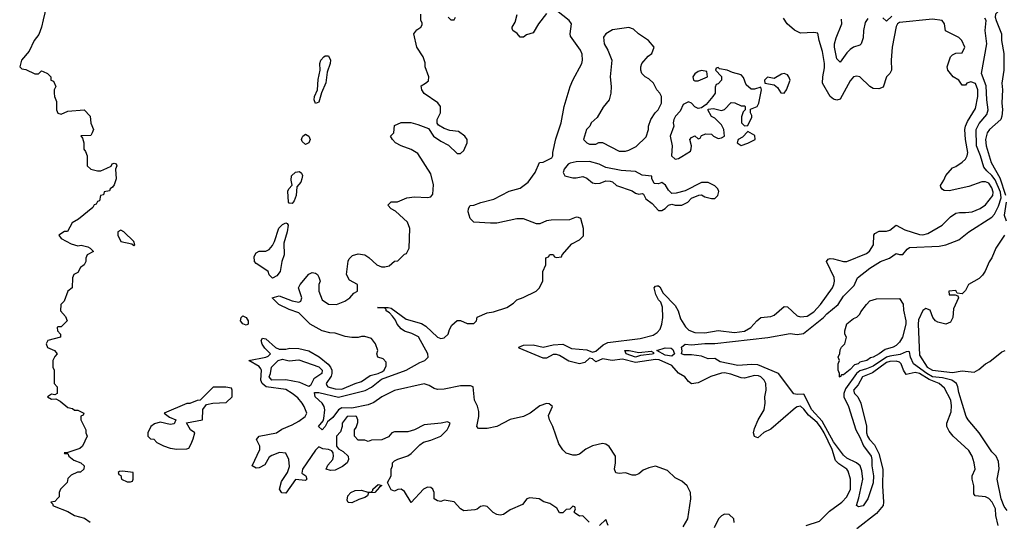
# Model space of a CAD drawing. Header units: inches. Extents: x 2380249 to 2585472, y 382747 to 546448.
# Tile 51 of 256: x 2429858 to 2435825, y 455395 to 458436. Entities that reach past the tile are written whole.
import ezdxf

# ---------------------------------------------------------------- set-up
doc = ezdxf.new("R2010")
doc.units = ezdxf.units.IN
doc.header["$MEASUREMENT"] = 0
doc.layers.add('C4425', color=7, linetype='Continuous')
doc.layers.add('C4435', color=7, linetype='Continuous')

msp = doc.modelspace()

# ---------------------------------------------------------------- linework, layer by layer
at = {"layer": 'C4425', "color": 4, "elevation": 72}
msp.add_lwpolyline([(2430000, 458434.5), (2429989.3, 458390), (2429974.2, 458345.8), (2429946, 458310), (2429914.5, 458245.5), (2429869, 458190), (2429858, 458150), (2429870, 458138), (2429894.6, 458134.6), (2429950, 458108), (2429971.6, 458108.4), (2429990, 458126), (2430000, 458121.6)], dxfattribs=at)
at = {"layer": 'C4435', "color": 4}
for points, elevation in [([(2430000, 458777), (2430010, 458786), (2430050, 458786), (2430058, 458802), (2430070, 458806), (2430090, 458806), (2430126, 458770), (2430128.9, 458748.9), (2430150, 458738), (2430155.3, 458730), (2430128.7, 458650), (2430110, 458612), (2430043.1, 458556.9), (2430020.4, 458519.6), (2430000, 458434.5)], 72), ([(2433878.6, 455361.4), (2433906, 455410), (2433925.2, 455530), (2433922, 455570), (2433902, 455610), (2433870, 455638), (2433830, 455658), (2433783.1, 455703.1), (2433710, 455728.7), (2433670, 455719), (2433635.3, 455704.7), (2433610, 455682), (2433590, 455675.3), (2433570, 455675.3), (2433530, 455688.7), (2433490, 455684), (2433470, 455689.2), (2433462, 455710), (2433469, 455750), (2433468.7, 455790), (2433430, 455849), (2433410, 455862.7), (2433390, 455866.6), (2433328.3, 455851.7), (2433288.3, 455831.7), (2433250, 455802), (2433230, 455795.3), (2433210, 455795.3), (2433170, 455808), (2433148.9, 455828.9), (2433124.7, 455864.7), (2433089.1, 455969.1), (2433068.7, 456010), (2433063.1, 456036.9), (2433086, 456090), (2433067.3, 456107.3), (2433050, 456108), (2433010, 456095.3), (2432951.3, 456050), (2432911.3, 456030), (2432830, 456011.8), (2432750, 455969.5), (2432690, 455957), (2432638, 455958), (2432628.4, 455968.4), (2432640.7, 456030), (2432639.6, 456059.6), (2432631.7, 456091.7), (2432613.2, 456130), (2432606, 456210), (2432590, 456215.3), (2432530, 456216), (2432430, 456196), (2432390, 456193.2), (2432370, 456199), (2432338.7, 456218.7), (2432310, 456227.3), (2432130, 456187.6), (2432051.8, 456150), (2432004.8, 456115.2), (2431970, 456099.8), (2431870, 456080.6), (2431810, 456081.8), (2431789.6, 456070.4), (2431755.5, 456024.5), (2431722.7, 455997.2), (2431710, 455969.2), (2431690.8, 455950), (2431669.4, 455970), (2431696.1, 456003.9), (2431701.7, 456018.3), (2431707.2, 456070), (2431702.9, 456090), (2431691.1, 456111.1), (2431648.3, 456150), (2431644.9, 456175.1), (2431670, 456176.5), (2431790, 456147.7), (2431951.9, 456188.1), (2431990, 456207.8), (2432050, 456255.6), (2432199.5, 456310), (2432282, 456358), (2432313.2, 456370), (2432334, 456390), (2432331.2, 456410), (2432273.8, 456513.8), (2432234, 456534), (2432190, 456547.2), (2432170, 456560.5), (2432145.4, 456590), (2432134.5, 456614.5), (2432117.4, 456637.4), (2432098.4, 456658.4), (2432078, 456670), (2432078, 456678), (2432068, 456688), (2432026, 456690), (2432090, 456690.7), (2432110, 456686), (2432199.7, 456619.7), (2432293.7, 456593.7), (2432318.2, 456578.2), (2432390, 456510.7), (2432410, 456503), (2432430, 456506.8), (2432454, 456530), (2432462, 456558), (2432476.4, 456583.6), (2432510, 456612), (2432530, 456612), (2432570, 456594), (2432610, 456594), (2432626, 456610), (2432630, 456632), (2432690, 456658), (2432730, 456664.7), (2432810, 456691.3), (2432850, 456718), (2432870, 456738), (2432909.1, 456750.9), (2432988, 456790), (2433008, 456810), (2433027.3, 456852.7), (2433028.7, 456910), (2433046, 456950), (2433047.3, 456992.7), (2433062, 456998), (2433070, 457012), (2433091.6, 457011.6), (2433098, 456998), (2433110, 456994), (2433142, 456998), (2433146, 457010), (2433203.1, 457076.9), (2433250, 457102), (2433274, 457126), (2433274, 457170), (2433258, 457230), (2433243.6, 457236.4), (2433230, 457238), (2433190, 457222), (2433079.6, 457220.4), (2433050, 457215.3), (2433010, 457198), (2432990, 457198), (2432910, 457228.7), (2432870, 457229), (2432750, 457201.2), (2432710, 457201.2), (2432610, 457209), (2432588.7, 457230), (2432575.3, 457270), (2432578, 457290), (2432588, 457310), (2432610, 457311), (2432652.9, 457327.1), (2432732.1, 457347.9), (2432823.2, 457396.8), (2432890, 457414.8), (2432939, 457450), (2432982, 457510), (2433008, 457570), (2433030, 457572), (2433082, 457598), (2433088.7, 457610), (2433089, 457630), (2433106.8, 457713.2), (2433139.3, 457810), (2433157.2, 457910), (2433193.2, 458030), (2433209.2, 458070), (2433265.2, 458170), (2433269.3, 458190.7), (2433266.3, 458226.3), (2433256, 458250), (2433196.5, 458336.5), (2433193.2, 458350), (2433201.2, 458410), (2433188.7, 458430), (2433110, 458492)], 64), ([(2435830, 458506), (2435790, 458486.7), (2435771.2, 458468.8), (2435769.7, 458450), (2435774.8, 458430), (2435808, 458350), (2435808, 458310), (2435822.4, 458230), (2435821.3, 458130), (2435809.3, 458050), (2435812.7, 458010), (2435809.2, 457930.8), (2435813.6, 457890), (2435809.6, 457850), (2435802.9, 457830), (2435734.5, 457770), (2435721.6, 457750), (2435711.5, 457710), (2435715.1, 457670), (2435745.1, 457570), (2435797.6, 457477.6), (2435832.7, 457372.7)], 48), ([(2433308, 455390), (2433270, 455428), (2433250, 455426), (2433223.1, 455443.1), (2433218, 455450), (2433226, 455470), (2433222, 455482), (2433210, 455486), (2433192, 455468), (2433170, 455466), (2433150, 455446), (2433130, 455446), (2433113.6, 455473.6), (2433070, 455502), (2433033.6, 455513.6), (2433006, 455530), (2432950, 455536), (2432932, 455530), (2432904, 455496), (2432830, 455464), (2432790, 455436), (2432770, 455432.3), (2432750, 455435.1), (2432727.2, 455447.2), (2432690, 455485.2), (2432670, 455489), (2432650, 455484), (2432630, 455468.7), (2432615.3, 455464.7), (2432550, 455457.2), (2432529.6, 455469.6), (2432490, 455512.7), (2432430, 455522), (2432410, 455515.3), (2432390, 455518), (2432369, 455530), (2432368.7, 455570), (2432362, 455590), (2432350, 455599), (2432330, 455601.2), (2432306, 455590), (2432230, 455508.7), (2432190, 455575.3), (2432170, 455588.7), (2432150, 455588), (2432130, 455578), (2432110, 455586), (2432086, 455630), (2432108.7, 455670), (2432108.7, 455710), (2432118, 455730), (2432118, 455750), (2432130, 455762), (2432150, 455772), (2432210, 455791.3), (2432230, 455804.7), (2432282, 455858), (2432305.6, 455874.4), (2432350, 455886), (2432410, 455911.3), (2432448, 455950), (2432458, 455970), (2432466, 455990), (2432450, 455998), (2432411.3, 455988.7), (2432310, 455979), (2432250, 455948.7), (2432210, 455938), (2432130, 455938), (2432114, 455930), (2432092.7, 455907.3), (2432051.6, 455888.4), (2431990, 455886), (2431970, 455878), (2431950, 455886), (2431910, 455886), (2431886, 455910), (2431886, 455950), (2431896.4, 455963.6), (2431907.3, 455992.7), (2431908, 456010), (2431898, 456030), (2431892.5, 456032.5), (2431842, 456030), (2431812, 455990), (2431812, 455970), (2431802, 455938), (2431778, 455910), (2431777.3, 455850), (2431790, 455834.8), (2431817.7, 455817.7), (2431848.2, 455790), (2431850.6, 455770), (2431842.4, 455750), (2431813.5, 455726.5), (2431770, 455705.4), (2431742.3, 455702.3), (2431715.3, 455710), (2431724.4, 455735.6), (2431755.1, 455770), (2431759.6, 455790), (2431758, 455810), (2431750, 455821.2), (2431730, 455829.2), (2431694.6, 455834.6), (2431670, 455846), (2431650, 455826), (2431570.8, 455710), (2431566.8, 455686.8), (2431591, 455670), (2431598.8, 455650), (2431590, 455641.2), (2431530, 455649), (2431470, 455566), (2431447.5, 455567.5), (2431433.2, 455590), (2431444.8, 455635.2), (2431481.2, 455690), (2431492.5, 455727.5), (2431489, 455769), (2431470, 455808), (2431432.5, 455812.5), (2431385.5, 455794.5), (2431370, 455782.7), (2431342.9, 455737.1), (2431310, 455718), (2431290, 455717.2), (2431266, 455730), (2431312.3, 455830), (2431313.2, 455850), (2431294, 455890), (2431308.7, 455910), (2431414, 455930), (2431446.8, 455953.2), (2431510, 455978.8), (2431550, 456001), (2431588, 456030), (2431598, 456050), (2431582, 456090), (2431569, 456110), (2431543.2, 456143.2), (2431510, 456169), (2431470, 456192.7), (2431350.8, 456210.8), (2431327.3, 456230), (2431318.9, 456250), (2431322.9, 456310), (2431318.9, 456318.9), (2431310, 456333.2), (2431246, 456370), (2431349.6, 456390.4), (2431364.1, 456395.9), (2431377.2, 456410), (2431343.9, 456443.9), (2431327.6, 456467.6), (2431321.6, 456490), (2431330, 456504), (2431350, 456500.4), (2431408, 456448), (2431430, 456437.3), (2431470, 456439.1), (2431494.8, 456445.2), (2431550, 456443), (2431610, 456427.7), (2431672.4, 456392.4), (2431728.1, 456348.1), (2431742.4, 456330), (2431750.5, 456310), (2431750.4, 456290), (2431744.8, 456275.2), (2431714.8, 456230), (2431718.8, 456218.8), (2431724.7, 456210), (2431770, 456197.1), (2431810, 456194.9), (2431890, 456230.7), (2431930, 456242.8), (2431981.5, 456278.5), (2432030, 456290.2), (2432056.9, 456303.1), (2432066, 456310), (2432078, 456338), (2432078.6, 456358.6), (2432060.4, 456380.4), (2432028, 456390), (2432022, 456410), (2432028, 456430), (2432013.2, 456470), (2431990, 456502), (2431950, 456515.3), (2431930, 456515.3), (2431910, 456508.7), (2431870, 456509), (2431830, 456515.3), (2431770, 456535.3), (2431736.4, 456536.4), (2431690, 456548.7), (2431618, 456590), (2431550, 456659), (2431490, 456679.3), (2431428.7, 456710), (2431388, 456750), (2431430, 456761), (2431510, 456730.8), (2431550, 456722.8), (2431562, 456730), (2431568.7, 456750), (2431548, 456810), (2431558, 456830), (2431610, 456892), (2431630, 456902), (2431650, 456898), (2431662, 456890), (2431670, 456874), (2431678, 456850), (2431671.3, 456830), (2431671.3, 456790), (2431690, 456738), (2431730, 456710.8), (2431778, 456710), (2431828, 456730), (2431858, 456750), (2431883.1, 456776.9), (2431906, 456790), (2431906, 456830), (2431856.4, 456856.4), (2431838, 456890), (2431849, 456971), (2431854.6, 456985.4), (2431874.6, 457005.4), (2431910, 457016), (2431950, 457011), (2431974.4, 456994.4), (2432022, 456950), (2432050, 456938), (2432070, 456938), (2432096.4, 456943.6), (2432128.4, 456971.6), (2432150, 456974), (2432190, 457014), (2432202, 457018), (2432218, 457050), (2432222, 457170), (2432209, 457209), (2432134.6, 457274.6), (2432110, 457288), (2432088.4, 457311.6), (2432108.4, 457331.6), (2432148.4, 457331.6), (2432204.7, 457355.3), (2432250, 457361), (2432330, 457358), (2432350, 457362), (2432362, 457378), (2432365.6, 457434.4), (2432350, 457502), (2432270, 457624), (2432230, 457649.3), (2432168.7, 457670), (2432135.3, 457690), (2432118, 457710), (2432106, 457730), (2432126, 457750), (2432130, 457794), (2432170, 457812), (2432228.4, 457811.6), (2432270, 457801), (2432336, 457776), (2432364.7, 457730), (2432410, 457698.8), (2432455.5, 457675.5), (2432510, 457624.7), (2432530, 457624.7), (2432550, 457642), (2432569, 457690), (2432568.7, 457710), (2432555.3, 457730), (2432518, 457758), (2432464.7, 457764.7), (2432430, 457775.3), (2432396.4, 457796.4), (2432388.4, 457808.4), (2432388.7, 457830), (2432408.7, 457870), (2432408.7, 457910), (2432392.3, 457932.3), (2432310, 457989), (2432294, 458010), (2432290, 458034), (2432318, 458050), (2432334.6, 458065.4), (2432338, 458090), (2432315.3, 458150), (2432314.6, 458174.6), (2432302, 458210), (2432264, 458270), (2432246.6, 458350), (2432265.6, 458374.4), (2432288, 458390), (2432296.4, 458403.6), (2432296.4, 458416.4), (2432288, 458430), (2432288.4, 458468.4)], 68), ([(2432454, 458450), (2432470, 458434), (2432490, 458434), (2432498, 458450)], 68), ([(2433050, 458472.3), (2433001.6, 458410), (2432970, 458355.3), (2432930, 458344), (2432910, 458329), (2432890, 458329), (2432872.7, 458352.7), (2432846, 458370), (2432842, 458382), (2432842, 458390), (2432859.5, 458420.5), (2432873.2, 458466.8)], 64), ([(2434624, 455370), (2434705.1, 455394.9), (2434764.9, 455455.1), (2434840.7, 455510), (2434870, 455542), (2434892.6, 455590), (2434892.8, 455650), (2434878.9, 455698.9), (2434870, 455711.6), (2434822.4, 455742.4), (2434802.5, 455762.5), (2434781.4, 455830), (2434733.4, 455930), (2434710, 455967.2), (2434690, 455994), (2434637.7, 456037.7), (2434610, 456074), (2434590, 456091.8), (2434570, 456089.5), (2434558.3, 456081.7), (2434410, 455952.3), (2434367.9, 455932.1), (2434330, 455901.2), (2434310, 455908.7), (2434305.1, 455930), (2434310, 455958), (2434334, 456010), (2434369.6, 456070), (2434376, 456110), (2434373.2, 456150), (2434382, 456190), (2434379.5, 456230), (2434369.7, 456249.7), (2434350, 456269.5), (2434335.8, 456275.8), (2434310, 456278), (2434250, 456262.9), (2434230, 456263.6), (2434167.3, 456287.2), (2434130, 456294), (2434110, 456292.8), (2434047, 456273), (2433970, 456234), (2433930, 456229), (2433910, 456242), (2433888, 456270), (2433850, 456292.7), (2433810, 456338.3), (2433733.6, 456373.6), (2433710, 456374.9), (2433590, 456357), (2433510, 456377.7), (2433448.7, 456368.7), (2433390, 456379.5), (2433350, 456360.9), (2433330, 456379), (2433310, 456382.7), (2433281.7, 456358.3), (2433250, 456349), (2433185.2, 456365.2), (2433130, 456399.2), (2433110, 456406.4), (2433090, 456405.3), (2433050, 456384.4), (2433030, 456383.7), (2432885.2, 456445.2), (2432882, 456450), (2432910, 456462.8), (2432970, 456463.6), (2433030, 456450.3), (2433090, 456463.6), (2433150, 456467.8), (2433201.5, 456441.5), (2433294.6, 456434.6), (2433330, 456421), (2433350, 456426.8), (2433394.6, 456465.4), (2433422.3, 456477.7), (2433617.4, 456502.6), (2433696.1, 456523.9), (2433721.5, 456538.5), (2433740.1, 456559.9), (2433749.8, 456590.2), (2433755.1, 456630), (2433753.4, 456693.4), (2433743.3, 456723.3), (2433730, 456737.2), (2433713.2, 456770), (2433703.7, 456810), (2433710, 456821), (2433718, 456822), (2433730, 456822.8), (2433736.4, 456816.4), (2433757.3, 456777.3), (2433830, 456703.7), (2433847.9, 456670), (2433862, 456622), (2433893.5, 456573.5), (2433913.7, 456553.7), (2433950, 456538.9), (2434010, 456536.5), (2434090, 456551.7), (2434190, 456539.6), (2434250, 456547.4), (2434289.3, 456570), (2434324, 456610), (2434349.4, 456630.6), (2434410, 456636.3), (2434430, 456644.9), (2434490, 456696), (2434510, 456694.8), (2434570, 456639.3), (2434590, 456633.7), (2434630, 456638.9), (2434670, 456664.9), (2434711.5, 456710), (2434782.9, 456810), (2434791.8, 456830), (2434795.6, 456850), (2434793.1, 456873.1), (2434746.6, 456970), (2434756.5, 456983.5), (2434770, 456987.3), (2434790, 456985.5), (2434850, 456970.5), (2434870, 456970.6), (2434990, 457018.4), (2435008.2, 457031.8), (2435032.3, 457070), (2435033.2, 457130), (2435040.7, 457139.3), (2435066.3, 457153.7), (2435110, 457154.4), (2435130, 457160.5), (2435170, 457190.7), (2435221.1, 457161.1), (2435310, 457133.1), (2435330, 457131.6), (2435361.5, 457138.5), (2435449, 457190), (2435498.6, 457241.4), (2435530, 457262.8), (2435552.3, 457267.7), (2435590, 457266), (2435630, 457270.4), (2435679.3, 457290), (2435710, 457313.4), (2435754.5, 457370), (2435757.6, 457390), (2435750, 457417.2), (2435730, 457443.7), (2435710, 457451.8), (2435688.3, 457451.7), (2435610, 457425.2), (2435490, 457398), (2435460.4, 457400.4), (2435450, 457406), (2435440.4, 457420.4), (2435438, 457430), (2435458, 457462), (2435470, 457492), (2435510, 457538), (2435530, 457544.7), (2435570, 457571), (2435589, 457590), (2435599.3, 457610), (2435603.7, 457630), (2435589.5, 457709.5), (2435586, 457770), (2435589.2, 457790), (2435601.3, 457818.7), (2435650, 457898), (2435664.5, 457970), (2435664.5, 458010), (2435650, 458049.2), (2435622, 458058), (2435598, 458050), (2435590, 458038), (2435570, 458038), (2435550, 458069), (2435515.3, 458090), (2435482, 458130), (2435478, 458150), (2435498, 458210), (2435510, 458222), (2435530, 458232), (2435570, 458234), (2435586, 458270), (2435568, 458310), (2435550, 458328), (2435468.9, 458368.9), (2435462, 458410), (2435448.7, 458430), (2435390, 458438.7), (2435190, 458419.5), (2435177.3, 458410), (2435170, 458395.3), (2435144.9, 458270), (2435139.1, 458190), (2435141, 458130), (2435130.6, 458109.4), (2435111.3, 458090), (2435090, 458026), (2435063.6, 458016.4), (2435030, 458019), (2435008.7, 458030), (2434950, 458088.7), (2434930, 458094), (2434910, 458088.7), (2434890, 458064), (2434830, 457953.2), (2434810, 457947.3), (2434790, 457954), (2434769.7, 457969.7), (2434722.9, 458050), (2434724.7, 458090), (2434735.8, 458144.2), (2434735.4, 458170), (2434723.5, 458243.5), (2434702.7, 458310), (2434694.6, 458354.6), (2434670, 458358), (2434590, 458354), (2434552.9, 458372.9), (2434508.7, 458410), (2434485.6, 458445.6)], 56), ([(2435841.1, 455461.1), (2435824.5, 455484.5), (2435806, 455530), (2435781.2, 455650), (2435792.9, 455712.9), (2435790, 455758), (2435775.3, 455790), (2435750, 455815.3), (2435671.6, 455931.6), (2435605.2, 456010), (2435593.2, 456030), (2435550, 456175.3), (2435543.6, 456210), (2435534.5, 456230), (2435506, 456250), (2435450, 456264.6), (2435390, 456271.4), (2435355.1, 456290), (2435274.7, 456350), (2435255.4, 456390), (2435250, 456422), (2435243.1, 456423.1), (2435230, 456422), (2435194.1, 456405.9), (2435130, 456396.5), (2435110, 456389.1), (2435030, 456335.9), (2434990, 456318.2), (2434950, 456307.1), (2434929, 456291), (2434862.5, 456197.5), (2434852.2, 456170), (2434851.5, 456150), (2434880.3, 456090), (2434924.2, 455950), (2434950, 455904.9), (2434972.1, 455852.1), (2435016.9, 455790), (2435021.5, 455770), (2435021.1, 455730), (2435032.9, 455670), (2435030, 455628.7), (2434997.3, 455530), (2434970, 455489.2), (2434942, 455482), (2434928.7, 455490), (2434943.7, 455536.3), (2434966.6, 455650), (2434961.2, 455701.2), (2434951.8, 455730), (2434929.7, 455749.7), (2434870, 455778.4), (2434850, 455796), (2434790, 455876.3), (2434721.4, 456001.4), (2434657.8, 456070), (2434610, 456166), (2434570, 456162.9), (2434550, 456166.6), (2434457.2, 456290), (2434330, 456343), (2434294.2, 456345.8), (2434210, 456338.7), (2434102, 456362), (2434070, 456381.2), (2434030, 456379.3), (2433990, 456395.1), (2433930, 456403.7), (2433883.6, 456403.6), (2433868.7, 456410), (2433872.7, 456427.3), (2433869.2, 456450), (2433890, 456468), (2433930, 456464), (2434010, 456472.4), (2434070, 456473.4), (2434391.9, 456508.1), (2434526.8, 456533.2), (2434570, 456527.7), (2434606.8, 456533.2), (2434729.3, 456630), (2434750, 456653.4), (2434817.2, 456710), (2434850, 456758.8), (2434915.5, 456824.5), (2434935.3, 456870), (2435008.7, 456930), (2435075.3, 456970), (2435129.4, 456990.6), (2435170, 457018), (2435190, 457011.3), (2435210, 457011.3), (2435235.5, 457044.5), (2435250, 457054), (2435430, 457062.8), (2435470, 457070.8), (2435550, 457101), (2435609.5, 457150.5), (2435750, 457238.8), (2435764.2, 457255.8), (2435790, 457304.9), (2435804.6, 457355.4), (2435800.9, 457390), (2435770, 457464.2), (2435750, 457491.1), (2435718.4, 457518.4), (2435700.6, 457540.6), (2435681, 457610), (2435655.4, 457670), (2435654.7, 457770), (2435673.2, 457806.8), (2435719.1, 457860.9), (2435726, 457890), (2435718, 457950), (2435715.6, 458035.6), (2435687, 458110), (2435718.4, 458290), (2435709.5, 458370.5), (2435715.6, 458430), (2435705.6, 458445.6)], 52), ([(2434997.1, 458442.9), (2434980.9, 458419.1), (2434970.5, 458370), (2434970, 458326), (2434958, 458290), (2434950, 458282), (2434910, 458269), (2434890, 458255.3), (2434870, 458235.3), (2434830, 458178), (2434810, 458198), (2434796, 458270), (2434796, 458290), (2434805.6, 458325.6), (2434839.6, 458410), (2434838, 458438)], 52), ([(2435143.4, 458456.6), (2435110, 458426), (2435087.7, 458447.7)], 52), ([(2430000, 458121.6), (2430026, 458110), (2430046, 458090), (2430046, 458070), (2430062, 458062), (2430078, 458030), (2430066, 458010), (2430066, 457990), (2430068, 457970), (2430080.4, 457940.4), (2430082, 457890), (2430090, 457868), (2430110, 457862), (2430150, 457882), (2430248.4, 457888.4), (2430286, 457850), (2430288.4, 457808.4), (2430306, 457770), (2430298, 457750), (2430290, 457734), (2430228, 457732), (2430238, 457718), (2430246, 457690), (2430246, 457650), (2430256.4, 457636.4), (2430266, 457610), (2430266, 457550), (2430289.3, 457529.3), (2430330, 457519), (2430350, 457519), (2430385.4, 457534.6), (2430412, 457548), (2430418, 457562), (2430430, 457566), (2430442, 457562), (2430446, 457550), (2430438, 457530), (2430442, 457470), (2430430, 457434), (2430420.4, 457419.6), (2430406, 457410), (2430402, 457398), (2430370, 457392), (2430366, 457374), (2430348, 457370), (2430342, 457338), (2430330, 457334), (2430322, 457318), (2430310, 457314), (2430302, 457298), (2430214.6, 457225.4), (2430176.4, 457203.6), (2430148, 457152), (2430130, 457151.3), (2430095.3, 457130), (2430108.7, 457110), (2430170, 457077.2), (2430210, 457064), (2430230, 457068.7), (2430270, 457058), (2430286, 457050), (2430306, 457030), (2430266, 457010), (2430258, 456990), (2430258, 456970), (2430248.7, 456950), (2430226.6, 456933.4), (2430210, 456902), (2430186, 456890), (2430178, 456870), (2430175.3, 456810), (2430149.2, 456790.8), (2430128, 456730), (2430108, 456710), (2430106, 456670), (2430136.4, 456636.4), (2430146, 456610), (2430110, 456574), (2430090, 456574), (2430086, 456570), (2430088, 456550), (2430106, 456530), (2430106, 456510), (2430028, 456490), (2430019, 456470), (2430027.5, 456447.5), (2430068, 456430), (2430086, 456410), (2430070, 456394), (2430058, 456370), (2430058, 456330), (2430066, 456310), (2430066, 456230), (2430086, 456210), (2430086, 456170), (2430070, 456162), (2430050, 456164.7), (2430026, 456150), (2430050, 456135.3), (2430076.4, 456136.4), (2430103.1, 456123.1), (2430150, 456085.2), (2430178, 456078), (2430190, 456068), (2430210, 456068), (2430246, 456050), (2430242, 456038), (2430228.4, 456031.6), (2430228, 456010), (2430258, 455950), (2430258, 455930), (2430266, 455910), (2430238, 455850), (2430223.1, 455836.9), (2430150, 455811), (2430128, 455810), (2430130, 455806), (2430150, 455806), (2430155.3, 455790), (2430185.1, 455765.1), (2430228, 455750), (2430248, 455730), (2430246, 455710), (2430227.3, 455692.7), (2430208.4, 455691.6), (2430170, 455674), (2430150, 455654), (2430146, 455630), (2430106, 455590), (2430098, 455570), (2430096.4, 455543.6), (2430090, 455534), (2430070, 455514), (2430046, 455510), (2430058, 455498), (2430058, 455490), (2430066, 455486), (2430150, 455454), (2430190, 455429.2), (2430250, 455414), (2430286, 455390)], 72), ([(2435836.2, 457330), (2435823.9, 457250), (2435835.3, 457215.3)], 48), ([(2435825.1, 457130), (2435772.3, 457050), (2435750, 456992), (2435732.5, 456967.5), (2435709.1, 456910.9), (2435692.9, 456887.1), (2435672.5, 456867.5), (2435608, 456830), (2435590, 456794), (2435570, 456774), (2435538, 456778), (2435530, 456794), (2435488, 456790), (2435490, 456768), (2435527.3, 456767.3), (2435542, 456762), (2435546, 456750), (2435516.5, 456683.5), (2435512, 456630), (2435497.6, 456602.4), (2435470, 456590.4), (2435421.4, 456601.4), (2435407.3, 456610), (2435390.7, 456630), (2435374.8, 456674.8), (2435350, 456684.7), (2435330, 456672), (2435304.4, 456615.6), (2435302.6, 456590), (2435310, 456402), (2435357, 456330), (2435389.2, 456310), (2435510, 456297.6), (2435570, 456306.3), (2435641, 456299), (2435670, 456314), (2435710, 456349.2), (2435737.3, 456362.7), (2435810, 456421.2), (2435830, 456429.3)], 48), ([(2435787, 455370), (2435773.3, 455430), (2435771, 455471), (2435751, 455511), (2435730, 455532.7), (2435710, 455542.7), (2435648.7, 455548.7), (2435640.4, 455560.4), (2435639, 455610), (2435629, 455650), (2435629, 455670), (2435648.7, 455710), (2435642.7, 455750), (2435629.4, 455790), (2435610, 455824), (2435514, 455910), (2435490, 455942), (2435477.2, 455970), (2435476, 455990), (2435502, 456058), (2435505.4, 456094.6), (2435499.7, 456130), (2435462, 456202), (2435429.5, 456230), (2435370, 456254.4), (2435310, 456290.6), (2435283.4, 456296.6), (2435230, 456283.7), (2435213.3, 456310), (2435200.5, 456350), (2435190, 456358.9), (2435170, 456366), (2435130, 456363.5), (2435110, 456356.8), (2435026, 456294), (2434964.4, 456270), (2434938, 456222), (2434910.8, 456190), (2434916, 456170), (2434937.3, 456150), (2434955.5, 456110), (2434990.4, 455970.4), (2434990.4, 455930), (2434995.8, 455910), (2435007, 455890), (2435037.3, 455857.3), (2435065.2, 455805.3), (2435088.5, 455710), (2435086.7, 455610), (2435093.4, 455510), (2435090.4, 455489.6), (2435050, 455441.2), (2434930, 455349.2)], 56), ([(2434188.4, 455388.4), (2434186, 455410), (2434156.4, 455436.4), (2434130, 455438), (2434110, 455428), (2434092, 455410), (2434065.4, 455354.6)], 64), ([(2433424, 455370), (2433410, 455406), (2433371.3, 455368.7)], 68)]:
    msp.add_lwpolyline(points, dxfattribs=dict(at, elevation=elevation))
for points, elevation in [([(2433550, 458388.7), (2433450, 458374), (2433410.8, 458350), (2433394.8, 458330), (2433398.8, 458290), (2433422.8, 458250), (2433446, 458190), (2433436, 458090), (2433442.8, 458030), (2433441, 457990), (2433430.6, 457949.4), (2433394.4, 457905.6), (2433356.9, 457843.1), (2433322, 457810), (2433312, 457790), (2433292, 457770), (2433274, 457710), (2433294, 457690), (2433310, 457682), (2433350, 457682), (2433368.4, 457691.6), (2433390, 457692), (2433490, 457638), (2433530, 457638), (2433550, 457644.7), (2433593.6, 457666.4), (2433653.6, 457726.4), (2433668.7, 457770), (2433668.7, 457790), (2433682, 457830), (2433709.1, 457870.9), (2433728, 457890), (2433748, 457930), (2433748, 457970), (2433738, 457990), (2433718, 458010), (2433698, 458050), (2433670, 458078), (2433648, 458090), (2433628, 458110), (2433622, 458130), (2433622, 458150), (2433628.7, 458170), (2433665.6, 458214.4), (2433688.9, 458231.1), (2433702, 458270), (2433668, 458310), (2433608, 458350), (2433578, 458378)], 64), ([(2431650, 457928), (2431642.7, 457950), (2431643.7, 457970), (2431662.7, 458010), (2431667.6, 458072.4), (2431679.3, 458130), (2431676, 458170), (2431682.7, 458190), (2431701.2, 458210), (2431710, 458217.3), (2431730, 458216), (2431740.5, 458190), (2431739.3, 458170), (2431722, 458118), (2431713.7, 458053.7), (2431686.8, 457993.2), (2431670, 457935.3)], 68), ([(2434090, 458146), (2434078, 458142), (2434074, 458130), (2434111.3, 458091.3), (2434111.3, 458070), (2434090, 458046), (2434078, 458042), (2434072.7, 458027.3), (2434072, 457990), (2434058, 457970), (2434018, 457922), (2433990, 457902), (2433970, 457898), (2433950, 457908), (2433930, 457928.7), (2433910, 457938), (2433878, 457922), (2433859.8, 457880.2), (2433831.3, 457850), (2433822, 457830), (2433818, 457810), (2433821, 457790), (2433798.8, 457730), (2433811, 457670), (2433807.7, 457610), (2433830, 457591), (2433850, 457594.8), (2433870, 457606.8), (2433922, 457638), (2433928, 457652), (2433928.7, 457670), (2433918, 457710), (2433930, 457722), (2433950, 457732), (2433970, 457714), (2433982, 457718), (2433990, 457734), (2434016.4, 457743.6), (2434050, 457742), (2434062, 457730), (2434090, 457716), (2434110, 457718.8), (2434128.7, 457730), (2434124, 457770), (2434110, 457798), (2434070, 457838), (2434050, 457848), (2434028, 457890), (2434030, 457894), (2434063.1, 457896.9), (2434110, 457884.7), (2434129, 457891), (2434170, 457934), (2434191.6, 457931.6), (2434230, 457914), (2434250, 457914), (2434254, 457910), (2434254, 457890), (2434242, 457878), (2434232.7, 457847.3), (2434232, 457810), (2434250, 457792), (2434270, 457794), (2434294.6, 457845.4), (2434295.3, 457855.3), (2434286, 457870), (2434287.3, 457892.7), (2434326, 457910), (2434338, 457930), (2434354, 458010), (2434350, 458026), (2434310, 458015.3), (2434290, 458015.3), (2434260.2, 458040.2), (2434244.7, 458084.7), (2434230, 458102), (2434176.5, 458116.5), (2434146, 458130), (2434098, 458138)], 64), ([(2433990, 458128), (2433970, 458122), (2433950, 458108), (2433938, 458090), (2433942, 458070), (2433950, 458064.7), (2433970, 458064.7), (2434026, 458090), (2434022, 458122)], 64), ([(2434490, 458109.6), (2434473.8, 458106.2), (2434430, 458079), (2434390, 458088), (2434372, 458070), (2434374, 458050), (2434430, 458041), (2434450, 458024.7), (2434470, 457991.3), (2434490, 457991), (2434505.2, 458010), (2434526, 458070), (2434519.6, 458090), (2434510, 458100.7)], 64), ([(2434270, 457758), (2434237.3, 457722.7), (2434212, 457710), (2434206, 457690), (2434230, 457672), (2434270, 457687.3), (2434314, 457710), (2434312.7, 457732.7)], 64), ([(2431590, 457679), (2431570, 457698), (2431566.6, 457710), (2431570, 457722), (2431574, 457730), (2431590, 457740.7), (2431610.8, 457730), (2431617.3, 457710), (2431610, 457688.7)], 68), ([(2433310, 457575.3), (2433230, 457574), (2433194.4, 457565.6), (2433180.7, 457559.3), (2433158, 457530), (2433152, 457510), (2433162, 457490), (2433170, 457486.8), (2433210, 457476), (2433230, 457476), (2433270, 457486), (2433295.3, 457475.3), (2433330, 457446.8), (2433350, 457442.8), (2433376, 457444), (2433410, 457458), (2433436.9, 457456.9), (2433450, 457452), (2433474, 457430), (2433570, 457398), (2433590, 457384.7), (2433610, 457378), (2433630, 457382), (2433638, 457378), (2433651.3, 457350), (2433690, 457321), (2433730, 457278.8), (2433750, 457278.8), (2433770, 457291), (2433790, 457311.3), (2433810, 457318), (2433830, 457311.3), (2433870, 457312), (2433906, 457330), (2433930, 457354), (2433972.7, 457372.7), (2433990, 457374), (2434010, 457362), (2434050, 457351.3), (2434070, 457352), (2434088, 457370), (2434094.6, 457394.6), (2434088, 457410), (2434070, 457428), (2434030, 457448), (2433990, 457448), (2433890, 457398), (2433836.9, 457383.1), (2433810, 457382), (2433790, 457402), (2433772.1, 457432.1), (2433750, 457449), (2433730, 457441.2), (2433702, 457442), (2433688, 457472), (2433688, 457488), (2433630, 457493.2), (2433590, 457516), (2433502, 457522), (2433410, 457539), (2433370, 457559)], 64), ([(2431510, 457322), (2431490, 457324), (2431487, 457330), (2431483.2, 457396.8), (2431489.1, 457410.9), (2431508.4, 457431.6), (2431503.7, 457463.7), (2431506, 457490), (2431529.6, 457510.4), (2431554.4, 457514.4), (2431566, 457506), (2431571, 457491), (2431566.8, 457470), (2431561, 457450), (2431538, 457422), (2431533.4, 457370), (2431522, 457338)], 68), ([(2431390, 456868.7), (2431370, 456888), (2431362.7, 456910), (2431356.1, 456916.1), (2431290, 456957.2), (2431280.9, 456970), (2431279, 457001), (2431290, 457022), (2431310, 457032), (2431350, 457032), (2431370, 457042), (2431390, 457066), (2431402.7, 457090), (2431427.8, 457172.2), (2431450, 457194.8), (2431470, 457204.7), (2431479.8, 457199.8), (2431484.7, 457190), (2431479.1, 457150), (2431459.1, 457080.9), (2431460.5, 457010), (2431447.3, 456970), (2431436, 456910), (2431416.3, 456883.7)], 68), ([(2430470, 457159), (2430452, 457150), (2430452, 457130), (2430471.6, 457091.6), (2430536.9, 457076.9), (2430550, 457066.8), (2430555.3, 457070), (2430548.7, 457090), (2430490, 457148.7)], 72), ([(2434830, 456268), (2434826, 456270), (2434826, 456290), (2434818, 456310), (2434818, 456350), (2434826, 456370), (2434818, 456390), (2434827.3, 456412.7), (2434830, 456434), (2434838, 456450), (2434858, 456470), (2434868, 456510), (2434858, 456530), (2434858, 456550), (2434870, 456591.3), (2434910, 456624.7), (2434930, 456632), (2434948.9, 456651.1), (2434954.6, 456665.4), (2434988.7, 456710), (2435010, 456730.8), (2435050, 456744), (2435190, 456744.7), (2435211.9, 456711.9), (2435214.2, 456674.2), (2435228.4, 456610), (2435228.4, 456590), (2435207.7, 456510), (2435190, 456481.2), (2435170, 456460.9), (2435151, 456450), (2435103.4, 456436.6), (2435066, 456410), (2435030, 456389.5), (2435013.7, 456386.3), (2434992, 456370), (2434950, 456359), (2434938, 456350), (2434916.3, 456343.7), (2434890, 456314), (2434850, 456282), (2434838, 456282)], 48), ([(2431230, 456584.2), (2431210, 456592), (2431196.9, 456610), (2431199.3, 456630), (2431210, 456640.7), (2431230, 456630.5), (2431243.1, 456610), (2431242.8, 456590)], 68), ([(2433810, 456396), (2433770, 456401.3), (2433718, 456430), (2433770, 456445.5), (2433804.9, 456444.9), (2433816.1, 456436.1), (2433826.8, 456410)], 52), ([(2433610, 456417.1), (2433685.4, 456425.4), (2433698, 456418), (2433698.8, 456410), (2433690, 456407.1), (2433620.5, 456399.5), (2433590, 456389.8), (2433533.2, 456410), (2433526, 456430), (2433550.3, 456430.3)], 52), ([(2431491.8, 456368.2), (2431550, 456373.7), (2431670, 456330.2), (2431691.8, 456310), (2431688.2, 456290), (2431641.2, 456258.8), (2431621.1, 456218.9), (2431610, 456212), (2431556.3, 456236.3), (2431470, 456253.3), (2431385.2, 456250), (2431369.7, 456270), (2431378.4, 456290), (2431383.6, 456330), (2431423.6, 456370), (2431450, 456378.6)], 64), ([(2431030, 456208), (2430951.6, 456128.4), (2430932.7, 456127.3), (2430890, 456108), (2430870, 456108), (2430734, 456050), (2430766.8, 456026.8), (2430804.7, 456010), (2430793.7, 455986.3), (2430770, 455981.2), (2430710, 455995.3), (2430675.3, 455984.7), (2430652, 455970), (2430634, 455930), (2430634, 455910), (2430650, 455894), (2430670, 455892), (2430690, 455872), (2430730, 455851.3), (2430770, 455838), (2430810, 455832), (2430870, 455834), (2430882, 455838), (2430896.4, 455863.6), (2430910, 455894), (2430919, 455930), (2430894, 455950), (2430869.2, 455990.8), (2430966, 456010), (2430968.4, 456071.6), (2430990, 456102), (2431028.7, 456111.3), (2431110, 456114), (2431146, 456150), (2431146, 456190), (2431142, 456202), (2431107.3, 456207.3)], 72), ([(2430481, 455699), (2430463.6, 455696.4), (2430454, 455690), (2430458, 455678), (2430471.6, 455671.6), (2430474, 455650), (2430510, 455634), (2430530, 455634), (2430542, 455638), (2430546, 455650), (2430546, 455690)], 72), ([(2431870, 455506), (2431849.2, 455509.2), (2431843.2, 455523.2), (2431847, 455550), (2431864, 455570), (2431890, 455580.7), (2431930, 455582.8), (2431968.4, 455571.6), (2431988, 455572), (2431998, 455582), (2431998, 455590), (2432030, 455618), (2432052.7, 455612.7), (2432038, 455602), (2432010.9, 455569.1), (2431972, 455568), (2431964.7, 455550), (2431950, 455539), (2431912.8, 455527.2)], 68)]:
    msp.add_lwpolyline(points, close=True, dxfattribs=dict(at, elevation=elevation))

doc.saveas('drawing.dxf')
